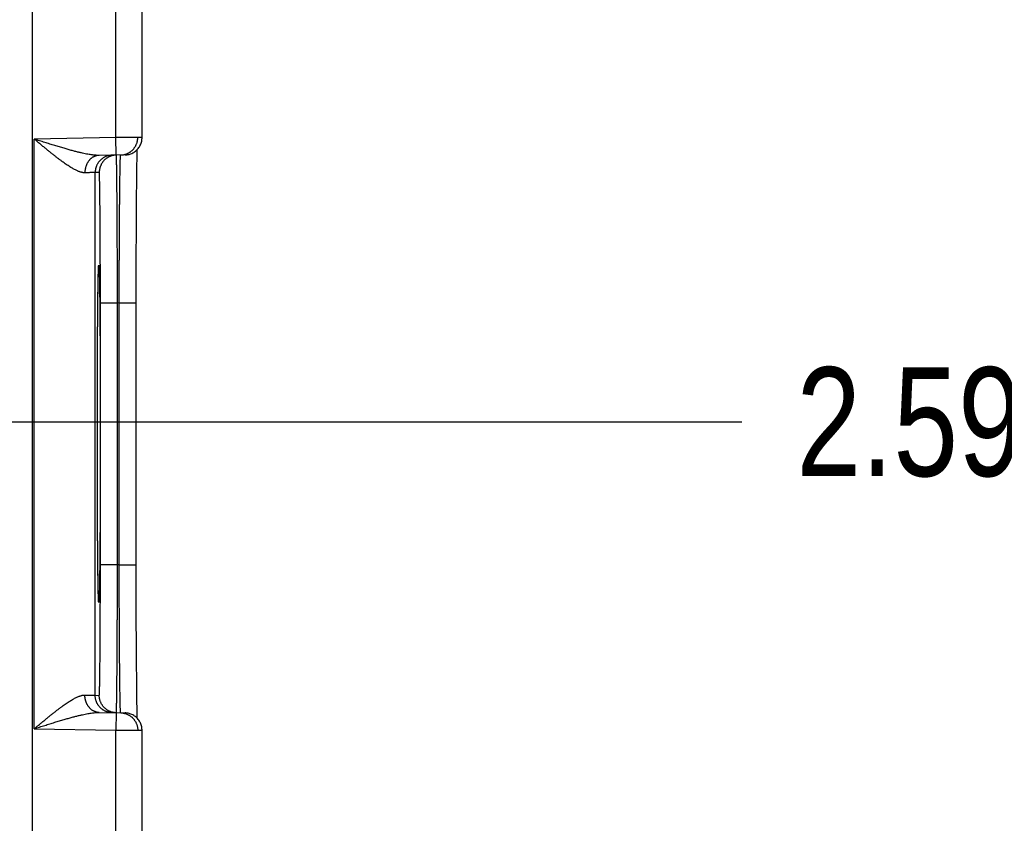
# Model space of a CAD drawing. Header units: inches. Extents: x 0 to 34, y 0 to 22.
# Tile 63 of 126: x 16.1 to 17.3, y 15.9 to 16.8. Entities that reach past the tile are written whole.
import ezdxf

# ---------------------------------------------------------------- set-up
doc = ezdxf.new("R2010")
doc.units = ezdxf.units.IN
doc.header["$LTSCALE"] = 1.87
doc.header["$MEASUREMENT"] = 0
doc.layers.get('0').update_dxf_attribs({"linetype": 'CONTINUOUS'})
doc.layers.add('DIMENSIONS', color=7, linetype='CONTINUOUS')
doc.styles.get("Standard").update_dxf_attribs({"font": 'txt', "width": 0.8})
doc.dimstyles.new('DIMSTYLE_1', dxfattribs={"dimtxt": 0.125, "dimasz": 0.18, "dimexe": 0.18, "dimexo": 0.0625, "dimgap": 0.09, "dimtad": 0, "dimtih": 1, "dimtoh": 1, "dimdec": 3, "dimzin": 4, "dimdsep": 46, "dimtxsty": 'STANDARD', "dimblk": '_FILLED', "dimblk1": '_FILLED', "dimblk2": '_FILLED', "dimcen": 0.09, "dimadec": 0, "dimazin": 0, "dimtp": 0.01, "dimtm": 0.01, "dimtfac": 1, "dimtdec": 3, "dimtofl": 0, "dimtmove": 0, "dimatfit": 3, "dimldrblk": '_FILLED', "dimfxl": 1, "dimtolj": 1, "dimtzin": 4, "dimarcsym": 0})

# ---------------------------------------------------------------- blocks, each defined once
blk = doc.blocks.new('*D5')
at = {"layer": 'DIMENSIONS', "color": 2, "linetype": 'CONTINUOUS'}
blk.add_line((16.1327, 9.3474), (16.9562, 9.3474), dxfattribs=at)
at = {"layer": 'DIMENSIONS', "color": 2, "linetype": 'CONTINUOUS', "width": 0.8}
for s, p in [('[', (17.6437, 9.2849)), (']', (18.3437, 9.2849)), ('9.620', (17.0187, 9.2849)), ('244.35', (17.7437, 9.2849))]:
    blk.add_text(s, height=0.125, dxfattribs=at).set_placement(p)
blk = doc.blocks.new('_FILLED')
at = {"color": 0, "linetype": 'BYBLOCK'}
blk.add_solid([(0, 0), (-1, 0.1736), (-1, -0.1736)], dxfattribs=at)
blk = doc.blocks.new('*D14')
at = {"layer": 'DIMENSIONS', "color": 2, "linetype": 'CONTINUOUS'}
blk.add_line((15.3866, 16.3683), (16.9583, 16.3683), dxfattribs=at)
at = {"layer": 'DIMENSIONS', "color": 2, "linetype": 'CONTINUOUS', "width": 0.8}
for s, p in [('2.599', (17.0208, 16.3058)), ('[', (17.6458, 16.3058)), ('66.01', (17.7458, 16.3058)), (']', (18.2458, 16.3058))]:
    blk.add_text(s, height=0.125, dxfattribs=at).set_placement(p)
blk = doc.blocks.new('*D15')
at = {"layer": 'DIMENSIONS', "color": 2, "linetype": 'CONTINUOUS'}
blk.add_line((15.3866, 15.4383), (16.958, 15.4383), dxfattribs=at)
at = {"layer": 'DIMENSIONS', "color": 2, "linetype": 'CONTINUOUS', "width": 0.8}
for s, p in [('3.529', (17.0205, 15.3758)), ('[', (17.6455, 15.3758)), ('89.64', (17.7455, 15.3758)), (']', (18.2455, 15.3758))]:
    blk.add_text(s, height=0.125, dxfattribs=at).set_placement(p)
blk = doc.blocks.new('*D16')
at = {"layer": 'DIMENSIONS', "color": 2, "linetype": 'CONTINUOUS'}
blk.add_line((15.3866, 14.5083), (16.9578, 14.5083), dxfattribs=at)
at = {"layer": 'DIMENSIONS', "color": 2, "linetype": 'CONTINUOUS', "width": 0.8}
for s, p in [('[', (17.6453, 14.4458)), (']', (18.3453, 14.4458)), ('4.459', (17.0203, 14.4458)), ('113.26', (17.7453, 14.4458))]:
    blk.add_text(s, height=0.125, dxfattribs=at).set_placement(p)
blk = doc.blocks.new('*D17')
at = {"layer": 'DIMENSIONS', "color": 2, "linetype": 'CONTINUOUS'}
blk.add_line((15.3866, 13.5783), (16.9575, 13.5783), dxfattribs=at)
at = {"layer": 'DIMENSIONS', "color": 2, "linetype": 'CONTINUOUS', "width": 0.8}
for s, p in [('[', (17.645, 13.5158)), (']', (18.345, 13.5158)), ('5.389', (17.02, 13.5158)), ('136.88', (17.745, 13.5158))]:
    blk.add_text(s, height=0.125, dxfattribs=at).set_placement(p)
blk = doc.blocks.new('*D18')
at = {"layer": 'DIMENSIONS', "color": 2, "linetype": 'CONTINUOUS'}
blk.add_line((15.3866, 12.6483), (16.9572, 12.6483), dxfattribs=at)
at = {"layer": 'DIMENSIONS', "color": 2, "linetype": 'CONTINUOUS', "width": 0.8}
for s, p in [('[', (17.6447, 12.5858)), (']', (18.2447, 12.5858)), ('6.319', (17.0197, 12.5858)), ('160.5', (17.7447, 12.5858))]:
    blk.add_text(s, height=0.125, dxfattribs=at).set_placement(p)
blk = doc.blocks.new('*D19')
at = {"layer": 'DIMENSIONS', "color": 2, "linetype": 'CONTINUOUS'}
blk.add_line((15.3866, 11.7183), (16.9569, 11.7183), dxfattribs=at)
at = {"layer": 'DIMENSIONS', "color": 2, "linetype": 'CONTINUOUS', "width": 0.8}
for s, p in [('7.249', (17.0194, 11.6558)), ('[', (17.6444, 11.6558)), ('184.12', (17.7444, 11.6558)), (']', (18.3444, 11.6558))]:
    blk.add_text(s, height=0.125, dxfattribs=at).set_placement(p)
blk = doc.blocks.new('*D20')
at = {"layer": 'DIMENSIONS', "color": 2, "linetype": 'CONTINUOUS'}
blk.add_line((15.7123, 11.0413), (16.9567, 11.0413), dxfattribs=at)
at = {"layer": 'DIMENSIONS', "color": 2, "linetype": 'CONTINUOUS', "width": 0.8}
for s, p in [('[', (17.6442, 10.9788)), (']', (18.3442, 10.9788)), ('7.926', (17.0192, 10.9788)), ('201.32', (17.7442, 10.9788))]:
    blk.add_text(s, height=0.125, dxfattribs=at).set_placement(p)

msp = doc.modelspace()

# ---------------------------------------------------------------- linework, layer by layer
at = {"color": 7, "linetype": 'CONTINUOUS'}
for p, q in [((16.1428, 11.2726), (16.1428, 18.6629)), ((16.2389, 16.6946), (16.2389, 16.9439)), ((16.2689, 16.6947), (16.2689, 16.9438)), ((16.2389, 16.6946), (16.145, 16.6929)), ((16.145, 16.0156), (16.145, 16.6929)), ((16.2393, 16.6746), (16.2389, 16.6946)), ((16.2632, 16.6782), (16.2633, 16.6808)), ((16.2493, 16.6747), (16.2195, 16.6742)), ((16.263, 16.6639), (16.2631, 16.6691)), ((16.2631, 16.6734), (16.2632, 16.6782)), ((16.2631, 16.6691), (16.2631, 16.6734)), ((16.2628, 16.6497), (16.2629, 16.6575)), ((16.2629, 16.6575), (16.263, 16.6639)), ((16.2197, 16.6546), (16.215, 16.6545)), ((16.215, 16.054), (16.215, 16.6545)), ((16.2627, 16.6404), (16.2628, 16.6497)), ((16.2626, 16.6297), (16.2627, 16.6404)), ((16.2626, 16.6214), (16.2626, 16.6297)), ((16.2625, 16.6118), (16.2626, 16.6214)), ((16.2625, 16.6012), (16.2625, 16.6118)), ((16.2624, 16.59), (16.2625, 16.6012)), ((16.2624, 16.5785), (16.2624, 16.59)), ((16.2623, 16.5667), (16.2624, 16.5785)), ((16.2623, 16.5546), (16.2623, 16.5667)), ((16.2188, 16.5435), (16.2188, 16.5443)), ((16.2188, 16.5426), (16.2188, 16.5435)), ((16.2189, 16.5454), (16.2189, 16.5456)), ((16.2189, 16.5452), (16.2189, 16.5454)), ((16.2189, 16.545), (16.2189, 16.5452)), ((16.2189, 16.5447), (16.2189, 16.545)), ((16.2188, 16.5443), (16.2189, 16.5447)), ((16.2623, 16.5422), (16.2623, 16.5546)), ((16.2185, 16.5338), (16.2186, 16.5368)), ((16.2185, 16.5301), (16.2185, 16.5338)), ((16.2186, 16.5368), (16.2187, 16.5392)), ((16.2187, 16.5411), (16.2188, 16.5426)), ((16.2187, 16.5392), (16.2187, 16.5411)), ((16.2623, 16.5297), (16.2623, 16.5422)), ((16.2183, 16.5199), (16.2184, 16.5256)), ((16.2184, 16.5256), (16.2185, 16.5301)), ((16.2622, 16.5171), (16.2623, 16.5297)), ((16.2181, 16.5086), (16.2182, 16.5147)), ((16.2182, 16.5147), (16.2183, 16.5199)), ((16.2622, 16.5047), (16.2622, 16.5171)), ((16.218, 16.4927), (16.2181, 16.5014)), ((16.2181, 16.5014), (16.2181, 16.5086)), ((16.221, 16.2039), (16.221, 16.5046)), ((16.2407, 16.5046), (16.221, 16.5046)), ((16.2426, 16.5047), (16.2407, 16.5046)), ((16.2407, 16.2039), (16.2407, 16.5046)), ((16.2426, 16.2039), (16.2426, 16.5047)), ((16.2426, 16.5047), (16.2622, 16.5047)), ((16.2622, 16.1977), (16.2622, 16.5047)), ((16.2179, 16.4819), (16.218, 16.4927)), ((16.2178, 16.4733), (16.2179, 16.4819)), ((16.2178, 16.4633), (16.2178, 16.4733)), ((16.2177, 16.4523), (16.2178, 16.4633)), ((16.2177, 16.441), (16.2177, 16.4523)), ((16.2176, 16.4293), (16.2177, 16.441)), ((16.2176, 16.4173), (16.2176, 16.4293)), ((16.2175, 16.405), (16.2176, 16.4173)), ((16.2175, 16.3924), (16.2175, 16.405)), ((16.2175, 16.3797), (16.2175, 16.3924)), ((16.2175, 16.3669), (16.2175, 16.3797)), ((16.2175, 16.3543), (16.2175, 16.3669)), ((16.2175, 16.3416), (16.2175, 16.3543)), ((16.2175, 16.3287), (16.2175, 16.3416)), ((16.2175, 16.316), (16.2175, 16.3287)), ((16.2175, 16.3034), (16.2175, 16.316)), ((16.2176, 16.2911), (16.2175, 16.3034)), ((16.2176, 16.279), (16.2176, 16.2911)), ((16.2177, 16.2673), (16.2176, 16.279)), ((16.2177, 16.256), (16.2177, 16.2673)), ((16.2178, 16.2459), (16.2177, 16.256)), ((16.2178, 16.2371), (16.2178, 16.2459)), ((16.2179, 16.2263), (16.2178, 16.2371)), ((16.218, 16.2176), (16.2179, 16.2263)), ((16.218, 16.2102), (16.218, 16.2176)), ((16.2181, 16.2017), (16.218, 16.2102)), ((16.2182, 16.1944), (16.2181, 16.2017)), ((16.2183, 16.1881), (16.2182, 16.1944)), ((16.2407, 16.2039), (16.221, 16.2039)), ((16.2426, 16.2039), (16.2407, 16.2039)), ((16.2426, 16.2039), (16.2622, 16.2039)), ((16.2622, 16.185), (16.2622, 16.1977)), ((16.2184, 16.1828), (16.2183, 16.1881)), ((16.2185, 16.1785), (16.2184, 16.1828)), ((16.2623, 16.1724), (16.2622, 16.185)), ((16.2185, 16.175), (16.2185, 16.1785)), ((16.2186, 16.1715), (16.2185, 16.175)), ((16.2187, 16.169), (16.2186, 16.1715)), ((16.2623, 16.1599), (16.2623, 16.1724)), ((16.2187, 16.1671), (16.2187, 16.169)), ((16.2188, 16.1659), (16.2187, 16.1671)), ((16.2188, 16.1649), (16.2188, 16.1659)), ((16.2188, 16.1643), (16.2188, 16.1649)), ((16.2189, 16.1637), (16.2188, 16.1643)), ((16.2189, 16.1635), (16.2189, 16.1637)), ((16.2189, 16.1632), (16.2189, 16.1635)), ((16.2189, 16.163), (16.2189, 16.1632)), ((16.2189, 16.1629), (16.2189, 16.163)), ((16.2189, 16.1628), (16.2189, 16.1629)), ((16.2623, 16.1475), (16.2623, 16.1599)), ((16.2623, 16.1354), (16.2623, 16.1475)), ((16.2624, 16.1197), (16.2623, 16.1354)), ((16.2625, 16.1069), (16.2624, 16.1197)), ((16.2625, 16.096), (16.2625, 16.1069)), ((16.2626, 16.0865), (16.2625, 16.096)), ((16.2627, 16.0755), (16.2626, 16.0865)), ((16.2628, 16.0662), (16.2627, 16.0755)), ((16.2628, 16.0582), (16.2628, 16.0662)), ((16.2629, 16.0514), (16.2628, 16.0582)), ((16.215, 16.054), (16.2197, 16.0539)), ((16.263, 16.0455), (16.2629, 16.0514)), ((16.2195, 16.0343), (16.2493, 16.0338)), ((16.2631, 16.0404), (16.263, 16.0455)), ((16.2631, 16.0353), (16.2631, 16.0404)), ((16.2632, 16.0311), (16.2631, 16.0353)), ((16.2393, 16.0339), (16.2389, 16.0139)), ((16.2633, 16.0277), (16.2632, 16.0311)), ((16.145, 16.0156), (16.2389, 16.0139)), ((16.2389, 15.7646), (16.2389, 16.0139)), ((16.2689, 15.7647), (16.2689, 16.0138))]:
    msp.add_line(p, q, dxfattribs=at)
for points in [[(16.2493, 16.6747), (16.2504, 16.6748), (16.2516, 16.6749), (16.2528, 16.6751), (16.2539, 16.6754), (16.255, 16.6757), (16.2561, 16.6761), (16.2572, 16.6765), (16.2583, 16.6771), (16.2593, 16.6776), (16.2603, 16.6783), (16.2612, 16.679), (16.2621, 16.6797), (16.263, 16.6805), (16.2638, 16.6814), (16.2645, 16.6822), (16.2652, 16.6832), (16.2659, 16.6842), (16.2665, 16.6852), (16.267, 16.6862), (16.2675, 16.6873), (16.2679, 16.6884), (16.2682, 16.6895), (16.2685, 16.6906), (16.2687, 16.6918), (16.2688, 16.693), (16.2689, 16.6941), (16.2689, 16.6947)], [(16.2189, 16.5456), (16.2189, 16.5457), (16.2189, 16.5457), (16.2189, 16.5457)], [(16.2189, 16.1628), (16.2189, 16.1628), (16.2189, 16.1628)], [(16.2689, 16.0138), (16.2689, 16.0144), (16.2688, 16.0155), (16.2687, 16.0167), (16.2685, 16.0179), (16.2682, 16.019), (16.2679, 16.0201), (16.2675, 16.0212), (16.267, 16.0223), (16.2665, 16.0233), (16.2659, 16.0243), (16.2652, 16.0253), (16.2645, 16.0263), (16.2638, 16.0272), (16.263, 16.028), (16.2621, 16.0288), (16.2612, 16.0295), (16.2603, 16.0302), (16.2593, 16.0309), (16.2583, 16.0314), (16.2572, 16.032), (16.2561, 16.0324), (16.255, 16.0328), (16.2539, 16.0331), (16.2528, 16.0334), (16.2516, 16.0336), (16.2504, 16.0337), (16.2493, 16.0338)]]:
    msp.add_lwpolyline(points, dxfattribs=at)
for points, knots in [([(16.2195, 16.6742), (16.219, 16.6742), (16.2178, 16.6742), (16.2159, 16.6743), (16.2139, 16.6745), (16.2117, 16.6747), (16.2092, 16.6751), (16.2065, 16.6755), (16.2035, 16.6761), (16.2002, 16.6768), (16.1966, 16.6776), (16.1927, 16.6786), (16.1885, 16.6797), (16.1839, 16.681), (16.1791, 16.6824), (16.1739, 16.6839), (16.1685, 16.6855), (16.1628, 16.6873), (16.157, 16.6891), (16.151, 16.691), (16.147, 16.6923), (16.145, 16.6929)], [0, 0, 0, 0, 0.021608, 0.045451, 0.07183, 0.101043, 0.133408, 0.169227, 0.20876, 0.252271, 0.299983, 0.352107, 0.408751, 0.46996, 0.535625, 0.605538, 0.679315, 0.756434, 0.836123, 0.91757, 1, 1, 1, 1]), ([(16.2032, 16.6542), (16.2029, 16.6542), (16.2023, 16.6542), (16.2013, 16.6543), (16.2002, 16.6545), (16.1991, 16.6548), (16.1979, 16.6551), (16.1966, 16.6556), (16.1952, 16.6561), (16.1938, 16.6568), (16.1922, 16.6575), (16.1905, 16.6584), (16.1888, 16.6594), (16.1869, 16.6605), (16.1849, 16.6618), (16.1828, 16.6632), (16.1805, 16.6647), (16.1782, 16.6664), (16.1757, 16.6682), (16.1731, 16.6702), (16.1703, 16.6723), (16.1674, 16.6745), (16.1645, 16.6769), (16.1614, 16.6794), (16.1582, 16.682), (16.155, 16.6846), (16.1517, 16.6874), (16.1484, 16.6901), (16.1461, 16.692), (16.145, 16.6929)], [0, 0, 0, 0, 0.013237, 0.027354, 0.042507, 0.058849, 0.076528, 0.095694, 0.116486, 0.139038, 0.163494, 0.189992, 0.21866, 0.249617, 0.28298, 0.318848, 0.357292, 0.398372, 0.44212, 0.488512, 0.537504, 0.589001, 0.642843, 0.698841, 0.756713, 0.816111, 0.876686, 0.938097, 1, 1, 1, 1]), ([(16.2689, 16.6947), (16.2689, 16.6947), (16.2688, 16.6947), (16.2688, 16.6947), (16.2685, 16.6947), (16.2683, 16.6947), (16.2679, 16.6947), (16.2675, 16.6947), (16.267, 16.6947), (16.2664, 16.6947), (16.2657, 16.6947), (16.265, 16.6947), (16.2641, 16.6947), (16.2633, 16.6947), (16.2623, 16.6947), (16.2613, 16.6947), (16.2602, 16.6947), (16.2591, 16.6947), (16.2579, 16.6947), (16.2566, 16.6947), (16.2553, 16.6947), (16.254, 16.6947), (16.2526, 16.6946), (16.2512, 16.6946), (16.2497, 16.6946), (16.2482, 16.6946), (16.2467, 16.6946), (16.2452, 16.6946), (16.2436, 16.6946), (16.2421, 16.6946), (16.2405, 16.6946), (16.2394, 16.6946), (16.2389, 16.6946)], [0, 0, 0, 0, 0.00064, 0.004333, 0.010782, 0.019967, 0.031861, 0.046436, 0.063662, 0.083494, 0.105867, 0.130717, 0.157984, 0.187601, 0.219471, 0.253497, 0.289593, 0.327669, 0.367598, 0.409245, 0.452499, 0.497264, 0.543433, 0.590893, 0.639507, 0.689121, 0.739592, 0.79079, 0.84258, 0.894814, 0.947338, 1, 1, 1, 1]), ([(16.2443, 16.6747), (16.2447, 16.6747), (16.2454, 16.6747), (16.2465, 16.6748), (16.2477, 16.675), (16.2488, 16.6753), (16.2499, 16.6756), (16.251, 16.6759), (16.2521, 16.6764), (16.2531, 16.6769), (16.2541, 16.6774), (16.2551, 16.6781), (16.256, 16.6787), (16.2569, 16.6794), (16.2578, 16.6802), (16.2586, 16.681), (16.2593, 16.6819), (16.26, 16.6828), (16.2607, 16.6838), (16.2613, 16.6847), (16.2618, 16.6858), (16.2623, 16.6868), (16.2627, 16.6879), (16.2631, 16.689), (16.2634, 16.6901), (16.2636, 16.6912), (16.2638, 16.6924), (16.2639, 16.6935), (16.2639, 16.6943), (16.2639, 16.6947)], [0, 0, 0, 0, 0.034252, 0.071395, 0.108538, 0.145682, 0.182825, 0.219968, 0.257112, 0.294255, 0.331399, 0.368543, 0.405686, 0.44283, 0.479974, 0.517118, 0.554262, 0.591407, 0.628551, 0.665696, 0.70284, 0.739985, 0.77713, 0.814275, 0.85142, 0.888565, 0.92571, 0.962855, 1, 1, 1, 1]), ([(16.2195, 16.6742), (16.2192, 16.6742), (16.2185, 16.6742), (16.2176, 16.6741), (16.2166, 16.6739), (16.2157, 16.6736), (16.2148, 16.6733), (16.2139, 16.6729), (16.213, 16.6725), (16.2121, 16.672), (16.2113, 16.6715), (16.2105, 16.6708), (16.2097, 16.6702), (16.209, 16.6694), (16.2083, 16.6687), (16.2076, 16.6679), (16.207, 16.667), (16.2064, 16.6661), (16.2058, 16.6651), (16.2054, 16.6641), (16.2049, 16.6631), (16.2045, 16.6621), (16.2042, 16.661), (16.2039, 16.6599), (16.2036, 16.6588), (16.2034, 16.6577), (16.2033, 16.6565), (16.2032, 16.6554), (16.2032, 16.6546), (16.2032, 16.6542)], [0, 0, 0, 0, 0.033592, 0.067234, 0.100974, 0.134859, 0.168935, 0.203241, 0.237817, 0.272694, 0.307901, 0.343461, 0.379392, 0.415706, 0.452411, 0.489508, 0.526994, 0.564859, 0.603092, 0.641674, 0.680584, 0.719797, 0.759283, 0.79901, 0.838945, 0.87905, 0.919288, 0.959618, 1, 1, 1, 1]), ([(16.2347, 16.6745), (16.2343, 16.6745), (16.2335, 16.6744), (16.2324, 16.6743), (16.2312, 16.6741), (16.2301, 16.6739), (16.229, 16.6736), (16.2279, 16.6732), (16.2269, 16.6728), (16.2258, 16.6723), (16.2248, 16.6717), (16.2238, 16.6711), (16.2229, 16.6704), (16.222, 16.6697), (16.2212, 16.6689), (16.2204, 16.6681), (16.2196, 16.6672), (16.2189, 16.6663), (16.2182, 16.6654), (16.2176, 16.6644), (16.2171, 16.6634), (16.2166, 16.6623), (16.2162, 16.6613), (16.2158, 16.6602), (16.2155, 16.6591), (16.2153, 16.6579), (16.2151, 16.6568), (16.215, 16.6556), (16.215, 16.6549), (16.215, 16.6545)], [0, 0, 0, 0, 0.037036, 0.074073, 0.111109, 0.148146, 0.185182, 0.222218, 0.259255, 0.296292, 0.333328, 0.370365, 0.407402, 0.444439, 0.481476, 0.518513, 0.55555, 0.592587, 0.629624, 0.666662, 0.703699, 0.740736, 0.777774, 0.814812, 0.851849, 0.888887, 0.925925, 0.962962, 1, 1, 1, 1]), ([(16.2393, 16.6746), (16.2389, 16.6746), (16.2382, 16.6745), (16.2371, 16.6744), (16.2359, 16.6742), (16.2348, 16.674), (16.2337, 16.6737), (16.2326, 16.6733), (16.2315, 16.6728), (16.2305, 16.6723), (16.2295, 16.6718), (16.2285, 16.6712), (16.2276, 16.6705), (16.2267, 16.6698), (16.2258, 16.669), (16.225, 16.6682), (16.2243, 16.6673), (16.2236, 16.6664), (16.2229, 16.6655), (16.2223, 16.6645), (16.2218, 16.6635), (16.2213, 16.6624), (16.2209, 16.6613), (16.2205, 16.6602), (16.2202, 16.6591), (16.22, 16.658), (16.2198, 16.6569), (16.2197, 16.6557), (16.2197, 16.655), (16.2197, 16.6546)], [0, 0, 0, 0, 0.034394, 0.071532, 0.10867, 0.145808, 0.182946, 0.220084, 0.257223, 0.294361, 0.331499, 0.368637, 0.405776, 0.442914, 0.480053, 0.517192, 0.55433, 0.591469, 0.628608, 0.665747, 0.702886, 0.740025, 0.777164, 0.814303, 0.851443, 0.888582, 0.925721, 0.962861, 1, 1, 1, 1]), ([(16.2407, 16.5046), (16.2407, 16.5066), (16.2406, 16.5104), (16.2406, 16.5162), (16.2406, 16.522), (16.2406, 16.5278), (16.2406, 16.5335), (16.2406, 16.5392), (16.2405, 16.5449), (16.2405, 16.5505), (16.2405, 16.556), (16.2405, 16.5615), (16.2405, 16.567), (16.2404, 16.5723), (16.2404, 16.5776), (16.2404, 16.5828), (16.2404, 16.5879), (16.2403, 16.5929), (16.2403, 16.5978), (16.2403, 16.6026), (16.2403, 16.6073), (16.2402, 16.6118), (16.2402, 16.6163), (16.2402, 16.6206), (16.2401, 16.6247), (16.2401, 16.6288), (16.2401, 16.6327), (16.24, 16.6364), (16.24, 16.64), (16.24, 16.6434), (16.2399, 16.6467), (16.2399, 16.6498), (16.2399, 16.6527), (16.2398, 16.6555), (16.2398, 16.658), (16.2398, 16.6604), (16.2397, 16.6627), (16.2397, 16.6647), (16.2397, 16.6665), (16.2396, 16.6682), (16.2396, 16.6697), (16.2396, 16.671), (16.2395, 16.672), (16.2395, 16.6729), (16.2394, 16.6736), (16.2394, 16.6741), (16.2394, 16.6743), (16.2394, 16.6745)], [0, 0, 0, 0, 0.034192, 0.068334, 0.102388, 0.136315, 0.17008, 0.203648, 0.236979, 0.270034, 0.302776, 0.335165, 0.367165, 0.398734, 0.429832, 0.460421, 0.49047, 0.51995, 0.548824, 0.577057, 0.604614, 0.631465, 0.657581, 0.682931, 0.707487, 0.73122, 0.754102, 0.776105, 0.797204, 0.817375, 0.836596, 0.854844, 0.872094, 0.888328, 0.903528, 0.917678, 0.93076, 0.942758, 0.953655, 0.963439, 0.972099, 0.979625, 0.986008, 0.991242, 0.995321, 0.998241, 1, 1, 1, 1]), ([(16.2426, 16.5047), (16.2426, 16.5066), (16.2426, 16.5105), (16.2426, 16.5163), (16.2426, 16.522), (16.2426, 16.5278), (16.2427, 16.5335), (16.2427, 16.5392), (16.2427, 16.5449), (16.2427, 16.5505), (16.2428, 16.5561), (16.2428, 16.5616), (16.2428, 16.567), (16.2428, 16.5724), (16.2429, 16.5777), (16.2429, 16.5828), (16.2429, 16.588), (16.243, 16.593), (16.243, 16.5979), (16.243, 16.6027), (16.2431, 16.6073), (16.2431, 16.6119), (16.2431, 16.6163), (16.2432, 16.6206), (16.2432, 16.6248), (16.2433, 16.6288), (16.2433, 16.6327), (16.2433, 16.6365), (16.2434, 16.64), (16.2434, 16.6435), (16.2435, 16.6467), (16.2435, 16.6498), (16.2436, 16.6528), (16.2436, 16.6555), (16.2436, 16.6581), (16.2437, 16.6605), (16.2437, 16.6627), (16.2438, 16.6648), (16.2438, 16.6666), (16.2439, 16.6683), (16.2439, 16.6697), (16.244, 16.671), (16.244, 16.6721), (16.2441, 16.673), (16.2441, 16.6737), (16.2441, 16.6742), (16.2442, 16.6744), (16.2442, 16.6746)], [0, 0, 0, 0, 0.034176, 0.068308, 0.102358, 0.136288, 0.170058, 0.203631, 0.236963, 0.270018, 0.30276, 0.335149, 0.367142, 0.3987, 0.429789, 0.460378, 0.490432, 0.519911, 0.54878, 0.577008, 0.604565, 0.631417, 0.657533, 0.68288, 0.707431, 0.731158, 0.754035, 0.776037, 0.797137, 0.817308, 0.836527, 0.854772, 0.872023, 0.88826, 0.903461, 0.917609, 0.930689, 0.942687, 0.953588, 0.963376, 0.972041, 0.979573, 0.985964, 0.991207, 0.995295, 0.998225, 1, 1, 1, 1]), ([(16.215, 16.6545), (16.215, 16.6545), (16.2149, 16.6545), (16.2147, 16.6545), (16.2144, 16.6545), (16.2139, 16.6545), (16.2134, 16.6545), (16.2127, 16.6544), (16.2119, 16.6544), (16.211, 16.6544), (16.2099, 16.6544), (16.2088, 16.6544), (16.2076, 16.6543), (16.2062, 16.6543), (16.2048, 16.6543), (16.2037, 16.6542), (16.2032, 16.6542)], [0, 0, 0, 0, 0.007235, 0.024643, 0.052199, 0.08986, 0.137566, 0.195238, 0.262779, 0.34007, 0.42698, 0.523359, 0.629043, 0.74385, 0.86758, 1, 1, 1, 1]), ([(16.221, 16.5046), (16.221, 16.5064), (16.221, 16.5099), (16.221, 16.5151), (16.221, 16.5203), (16.221, 16.5255), (16.221, 16.5307), (16.221, 16.5358), (16.221, 16.5409), (16.221, 16.5459), (16.2209, 16.551), (16.2209, 16.5559), (16.2209, 16.5608), (16.2209, 16.5656), (16.2209, 16.5703), (16.2209, 16.575), (16.2208, 16.5796), (16.2208, 16.5841), (16.2208, 16.5884), (16.2208, 16.5927), (16.2207, 16.5969), (16.2207, 16.601), (16.2207, 16.6049), (16.2206, 16.6087), (16.2206, 16.6124), (16.2206, 16.616), (16.2205, 16.6194), (16.2205, 16.6227), (16.2205, 16.6259), (16.2204, 16.6289), (16.2204, 16.6317), (16.2204, 16.6344), (16.2203, 16.637), (16.2203, 16.6393), (16.2202, 16.6416), (16.2202, 16.6436), (16.2201, 16.6455), (16.2201, 16.6472), (16.2201, 16.6487), (16.22, 16.6501), (16.22, 16.6512), (16.2199, 16.6522), (16.2199, 16.6531), (16.2198, 16.6537), (16.2198, 16.6542), (16.2198, 16.6544), (16.2197, 16.6546), (16.2197, 16.6546)], [0, 0, 0, 0, 0.034951, 0.069844, 0.104637, 0.139287, 0.173753, 0.207998, 0.241986, 0.275683, 0.309051, 0.34205, 0.374638, 0.40677, 0.4384, 0.46949, 0.500004, 0.529908, 0.559168, 0.587747, 0.615612, 0.642727, 0.669058, 0.694576, 0.719248, 0.743047, 0.76594, 0.787897, 0.808895, 0.828909, 0.847915, 0.865889, 0.882806, 0.898648, 0.913401, 0.927044, 0.93956, 0.950927, 0.961133, 0.970165, 0.978018, 0.984682, 0.990149, 0.99441, 0.997466, 0.999317, 1, 1, 1, 1]), ([(16.2175, 16.3543), (16.2175, 16.3564), (16.2175, 16.3607), (16.2175, 16.3672), (16.2175, 16.3736), (16.2175, 16.38), (16.2175, 16.3864), (16.2175, 16.3928), (16.2175, 16.3991), (16.2175, 16.4054), (16.2175, 16.4116), (16.2176, 16.4178), (16.2176, 16.4238), (16.2176, 16.4298), (16.2176, 16.4357), (16.2177, 16.4416), (16.2177, 16.4473), (16.2177, 16.4529), (16.2177, 16.4584), (16.2178, 16.4638), (16.2178, 16.4691), (16.2178, 16.4742), (16.2179, 16.4792), (16.2179, 16.4841), (16.2179, 16.4888), (16.218, 16.4934), (16.218, 16.4978), (16.2181, 16.5021), (16.2181, 16.5062), (16.2182, 16.5101), (16.2182, 16.5139), (16.2183, 16.5175), (16.2183, 16.5208), (16.2183, 16.5241), (16.2184, 16.5271), (16.2184, 16.5299), (16.2185, 16.5325), (16.2186, 16.5349), (16.2186, 16.5372), (16.2187, 16.5392), (16.2187, 16.541), (16.2188, 16.5426), (16.2188, 16.544), (16.2189, 16.545), (16.2189, 16.5456), (16.2189, 16.5457)], [0, 0, 0, 0, 0.03374, 0.067478, 0.101163, 0.134748, 0.168185, 0.201426, 0.234436, 0.267178, 0.29962, 0.331726, 0.363462, 0.394795, 0.425688, 0.456106, 0.486012, 0.515374, 0.544167, 0.572365, 0.599929, 0.626817, 0.652999, 0.678454, 0.703154, 0.727068, 0.750168, 0.77243, 0.793828, 0.814339, 0.833941, 0.852613, 0.870332, 0.887078, 0.902832, 0.917578, 0.9313, 0.943983, 0.955612, 0.966171, 0.975651, 0.984044, 0.991339, 0.997527, 1, 1, 1, 1]), ([(16.2189, 16.5457), (16.2189, 16.5459), (16.2189, 16.5463), (16.219, 16.5469), (16.219, 16.5475), (16.2191, 16.5477), (16.2192, 16.548), (16.2193, 16.5477), (16.2193, 16.5475), (16.2193, 16.5469), (16.2194, 16.5462), (16.2194, 16.5452), (16.2195, 16.544), (16.2196, 16.5426), (16.2196, 16.541), (16.2197, 16.5392), (16.2197, 16.5372), (16.2198, 16.5349), (16.2198, 16.5325), (16.2199, 16.5299), (16.2199, 16.5271), (16.22, 16.5241), (16.22, 16.5208), (16.2201, 16.5175), (16.2201, 16.5139), (16.2202, 16.5101), (16.2202, 16.5062), (16.2203, 16.5021), (16.2203, 16.4978), (16.2203, 16.4934), (16.2204, 16.4888), (16.2204, 16.4841), (16.2205, 16.4792), (16.2205, 16.4742), (16.2205, 16.4691), (16.2206, 16.4638), (16.2206, 16.4584), (16.2206, 16.4529), (16.2206, 16.4473), (16.2207, 16.4416), (16.2207, 16.4357), (16.2207, 16.4298), (16.2207, 16.4238), (16.2208, 16.4177), (16.2208, 16.4116), (16.2208, 16.4054), (16.2208, 16.3991), (16.2208, 16.3928), (16.2208, 16.3864), (16.2208, 16.38), (16.2208, 16.3736), (16.2208, 16.3672), (16.2209, 16.3607), (16.2209, 16.3564), (16.2209, 16.3543)], [0, 0, 0, 0, 0.002541, 0.006406, 0.009178, 0.010859, 0.011483, 0.012106, 0.013788, 0.016561, 0.020427, 0.025385, 0.031431, 0.038559, 0.04676, 0.056024, 0.066342, 0.077703, 0.090095, 0.103503, 0.117911, 0.133304, 0.149665, 0.166978, 0.185221, 0.204375, 0.224416, 0.245322, 0.267072, 0.289643, 0.313009, 0.337141, 0.36201, 0.387593, 0.413866, 0.440798, 0.468347, 0.496481, 0.525171, 0.554391, 0.584107, 0.614287, 0.644897, 0.675903, 0.707272, 0.738969, 0.77096, 0.803211, 0.835689, 0.868357, 0.901169, 0.934079, 0.967038, 1, 1, 1, 1]), ([(16.2189, 16.1628), (16.2189, 16.1629), (16.2189, 16.1635), (16.2188, 16.1645), (16.2188, 16.1659), (16.2187, 16.1675), (16.2187, 16.1693), (16.2186, 16.1713), (16.2186, 16.1736), (16.2185, 16.176), (16.2184, 16.1786), (16.2184, 16.1814), (16.2183, 16.1845), (16.2183, 16.1877), (16.2183, 16.1911), (16.2182, 16.1946), (16.2182, 16.1984), (16.2181, 16.2023), (16.2181, 16.2064), (16.218, 16.2107), (16.218, 16.2151), (16.2179, 16.2197), (16.2179, 16.2244), (16.2179, 16.2293), (16.2178, 16.2343), (16.2178, 16.2394), (16.2178, 16.2447), (16.2177, 16.2501), (16.2177, 16.2556), (16.2177, 16.2612), (16.2177, 16.2669), (16.2176, 16.2728), (16.2176, 16.2787), (16.2176, 16.2847), (16.2176, 16.2908), (16.2175, 16.2969), (16.2175, 16.3031), (16.2175, 16.3094), (16.2175, 16.3157), (16.2175, 16.3221), (16.2175, 16.3285), (16.2175, 16.3349), (16.2175, 16.3413), (16.2175, 16.3478), (16.2175, 16.3521), (16.2175, 16.3543)], [0, 0, 0, 0, 0.002477, 0.008665, 0.015961, 0.024355, 0.033837, 0.044397, 0.056025, 0.068708, 0.082432, 0.097179, 0.112934, 0.12968, 0.147399, 0.166071, 0.185675, 0.206187, 0.227585, 0.249846, 0.272948, 0.296863, 0.321562, 0.347016, 0.3732, 0.400091, 0.427656, 0.455852, 0.484647, 0.514012, 0.543918, 0.574332, 0.605221, 0.636551, 0.668286, 0.700392, 0.732834, 0.765577, 0.798586, 0.831827, 0.865263, 0.898847, 0.93253, 0.966263, 1, 1, 1, 1]), ([(16.2209, 16.3543), (16.2209, 16.3521), (16.2209, 16.3478), (16.2208, 16.3413), (16.2208, 16.3349), (16.2208, 16.3285), (16.2208, 16.3221), (16.2208, 16.3157), (16.2208, 16.3094), (16.2208, 16.3031), (16.2208, 16.2969), (16.2208, 16.2908), (16.2207, 16.2847), (16.2207, 16.2787), (16.2207, 16.2728), (16.2207, 16.2669), (16.2206, 16.2612), (16.2206, 16.2556), (16.2206, 16.2501), (16.2206, 16.2447), (16.2205, 16.2394), (16.2205, 16.2343), (16.2205, 16.2293), (16.2204, 16.2244), (16.2204, 16.2197), (16.2203, 16.2151), (16.2203, 16.2107), (16.2203, 16.2064), (16.2202, 16.2023), (16.2202, 16.1984), (16.2201, 16.1946), (16.2201, 16.191), (16.22, 16.1877), (16.22, 16.1845), (16.2199, 16.1814), (16.2199, 16.1786), (16.2198, 16.176), (16.2198, 16.1736), (16.2197, 16.1713), (16.2197, 16.1693), (16.2196, 16.1675), (16.2196, 16.1659), (16.2195, 16.1645), (16.2194, 16.1633), (16.2194, 16.1623), (16.2193, 16.1616), (16.2193, 16.161), (16.2193, 16.1608), (16.2192, 16.1605), (16.2191, 16.1608), (16.219, 16.161), (16.219, 16.1616), (16.2189, 16.1622), (16.2189, 16.1626), (16.2189, 16.1628)], [0, 0, 0, 0, 0.032966, 0.065928, 0.09884, 0.131654, 0.164323, 0.196801, 0.229052, 0.261043, 0.29274, 0.324108, 0.355116, 0.385729, 0.415913, 0.445633, 0.474852, 0.50354, 0.531672, 0.559222, 0.586153, 0.612423, 0.638004, 0.662875, 0.687007, 0.710372, 0.732942, 0.754692, 0.775599, 0.795639, 0.814791, 0.833033, 0.850346, 0.866707, 0.882099, 0.896506, 0.909914, 0.922305, 0.933666, 0.943983, 0.953246, 0.961446, 0.968573, 0.974619, 0.979576, 0.983441, 0.986213, 0.987894, 0.988518, 0.989141, 0.990823, 0.993596, 0.997462, 1, 1, 1, 1]), ([(16.2197, 16.0539), (16.2197, 16.0539), (16.2198, 16.0541), (16.2198, 16.0543), (16.2198, 16.0548), (16.2199, 16.0554), (16.2199, 16.0563), (16.22, 16.0573), (16.22, 16.0584), (16.2201, 16.0598), (16.2201, 16.0613), (16.2201, 16.063), (16.2202, 16.0649), (16.2202, 16.067), (16.2203, 16.0692), (16.2203, 16.0715), (16.2204, 16.0741), (16.2204, 16.0768), (16.2204, 16.0796), (16.2205, 16.0826), (16.2205, 16.0858), (16.2205, 16.0891), (16.2206, 16.0925), (16.2206, 16.0961), (16.2206, 16.0998), (16.2207, 16.1036), (16.2207, 16.1075), (16.2207, 16.1116), (16.2208, 16.1158), (16.2208, 16.1201), (16.2208, 16.1244), (16.2208, 16.1289), (16.2209, 16.1335), (16.2209, 16.1382), (16.2209, 16.1429), (16.2209, 16.1477), (16.2209, 16.1526), (16.2209, 16.1576), (16.221, 16.1626), (16.221, 16.1676), (16.221, 16.1727), (16.221, 16.1778), (16.221, 16.183), (16.221, 16.1882), (16.221, 16.1934), (16.221, 16.1986), (16.221, 16.2021), (16.221, 16.2039)], [0, 0, 0, 0, 0.000683, 0.002535, 0.005591, 0.009853, 0.01532, 0.021984, 0.029837, 0.03887, 0.049075, 0.060443, 0.072958, 0.086602, 0.101355, 0.117197, 0.134115, 0.152088, 0.171094, 0.191108, 0.212105, 0.234063, 0.256956, 0.280753, 0.305427, 0.330945, 0.357276, 0.384391, 0.412256, 0.440836, 0.470097, 0.500002, 0.530516, 0.561606, 0.593236, 0.625368, 0.657957, 0.690956, 0.724325, 0.758023, 0.79201, 0.826255, 0.860722, 0.895373, 0.930165, 0.965055, 1, 1, 1, 1]), ([(16.2394, 16.034), (16.2394, 16.0342), (16.2394, 16.0344), (16.2394, 16.0349), (16.2395, 16.0356), (16.2395, 16.0365), (16.2396, 16.0376), (16.2396, 16.0388), (16.2396, 16.0403), (16.2397, 16.042), (16.2397, 16.0438), (16.2397, 16.0458), (16.2398, 16.0481), (16.2398, 16.0505), (16.2398, 16.0531), (16.2399, 16.0558), (16.2399, 16.0587), (16.2399, 16.0618), (16.24, 16.0651), (16.24, 16.0685), (16.24, 16.0721), (16.2401, 16.0758), (16.2401, 16.0797), (16.2401, 16.0838), (16.2402, 16.0879), (16.2402, 16.0922), (16.2402, 16.0967), (16.2403, 16.1012), (16.2403, 16.1059), (16.2403, 16.1107), (16.2403, 16.1156), (16.2404, 16.1206), (16.2404, 16.1257), (16.2404, 16.1309), (16.2404, 16.1362), (16.2405, 16.1415), (16.2405, 16.147), (16.2405, 16.1525), (16.2405, 16.158), (16.2405, 16.1636), (16.2406, 16.1693), (16.2406, 16.175), (16.2406, 16.1807), (16.2406, 16.1865), (16.2406, 16.1923), (16.2406, 16.1981), (16.2407, 16.202), (16.2407, 16.2039)], [0, 0, 0, 0, 0.001759, 0.004679, 0.008758, 0.013991, 0.020374, 0.027899, 0.036557, 0.04634, 0.057236, 0.069232, 0.082312, 0.09646, 0.111658, 0.127889, 0.145136, 0.163381, 0.182599, 0.202767, 0.223862, 0.245861, 0.268738, 0.292469, 0.317025, 0.342377, 0.368495, 0.395347, 0.422907, 0.451141, 0.480018, 0.509499, 0.539551, 0.570143, 0.601243, 0.632814, 0.664816, 0.697209, 0.729953, 0.763011, 0.796344, 0.829914, 0.863681, 0.897611, 0.931667, 0.965809, 1, 1, 1, 1]), ([(16.2442, 16.0339), (16.2442, 16.0341), (16.2441, 16.0343), (16.2441, 16.0348), (16.2441, 16.0355), (16.244, 16.0364), (16.244, 16.0375), (16.2439, 16.0388), (16.2439, 16.0402), (16.2438, 16.0419), (16.2438, 16.0437), (16.2437, 16.0458), (16.2437, 16.048), (16.2436, 16.0504), (16.2436, 16.053), (16.2436, 16.0557), (16.2435, 16.0587), (16.2435, 16.0618), (16.2434, 16.065), (16.2434, 16.0685), (16.2433, 16.072), (16.2433, 16.0758), (16.2433, 16.0797), (16.2432, 16.0837), (16.2432, 16.0879), (16.2431, 16.0922), (16.2431, 16.0966), (16.2431, 16.1012), (16.243, 16.1058), (16.243, 16.1106), (16.243, 16.1155), (16.2429, 16.1205), (16.2429, 16.1257), (16.2429, 16.1308), (16.2428, 16.1361), (16.2428, 16.1415), (16.2428, 16.1469), (16.2428, 16.1524), (16.2427, 16.158), (16.2427, 16.1636), (16.2427, 16.1693), (16.2427, 16.175), (16.2426, 16.1807), (16.2426, 16.1865), (16.2426, 16.1923), (16.2426, 16.198), (16.2426, 16.2019), (16.2426, 16.2039)], [0, 0, 0, 0, 0.001775, 0.004705, 0.008793, 0.014035, 0.020425, 0.027956, 0.03662, 0.046408, 0.057307, 0.069303, 0.082381, 0.096526, 0.111725, 0.127959, 0.145208, 0.163449, 0.182664, 0.202832, 0.223928, 0.245927, 0.268802, 0.292528, 0.317077, 0.342423, 0.368539, 0.395393, 0.422953, 0.451183, 0.480054, 0.509536, 0.539592, 0.570184, 0.601277, 0.632837, 0.664833, 0.697224, 0.729969, 0.763026, 0.796361, 0.829936, 0.863708, 0.89764, 0.931692, 0.965825, 1, 1, 1, 1]), ([(16.145, 16.0156), (16.1461, 16.0165), (16.1484, 16.0184), (16.1517, 16.0211), (16.155, 16.0239), (16.1582, 16.0265), (16.1614, 16.0291), (16.1645, 16.0316), (16.1674, 16.034), (16.1703, 16.0362), (16.1731, 16.0383), (16.1757, 16.0403), (16.1782, 16.0421), (16.1805, 16.0438), (16.1828, 16.0453), (16.1849, 16.0467), (16.1869, 16.048), (16.1888, 16.0491), (16.1905, 16.0501), (16.1922, 16.051), (16.1938, 16.0517), (16.1952, 16.0524), (16.1966, 16.0529), (16.1979, 16.0534), (16.1991, 16.0537), (16.2002, 16.054), (16.2013, 16.0542), (16.2023, 16.0543), (16.2029, 16.0543), (16.2032, 16.0543)], [0, 0, 0, 0, 0.061903, 0.123314, 0.183889, 0.243287, 0.301159, 0.357157, 0.410999, 0.462496, 0.511488, 0.55788, 0.601628, 0.642708, 0.681152, 0.71702, 0.750383, 0.78134, 0.810008, 0.836506, 0.860962, 0.883514, 0.904306, 0.923472, 0.941151, 0.957493, 0.972646, 0.986763, 1, 1, 1, 1]), ([(16.2195, 16.0343), (16.2192, 16.0343), (16.2185, 16.0343), (16.2176, 16.0344), (16.2166, 16.0346), (16.2157, 16.0349), (16.2148, 16.0352), (16.2139, 16.0356), (16.213, 16.036), (16.2121, 16.0365), (16.2113, 16.037), (16.2105, 16.0377), (16.2097, 16.0383), (16.209, 16.0391), (16.2083, 16.0398), (16.2076, 16.0407), (16.207, 16.0415), (16.2064, 16.0424), (16.2058, 16.0434), (16.2054, 16.0444), (16.2049, 16.0454), (16.2045, 16.0464), (16.2042, 16.0475), (16.2039, 16.0486), (16.2036, 16.0497), (16.2034, 16.0508), (16.2033, 16.052), (16.2032, 16.0531), (16.2032, 16.0539), (16.2032, 16.0543)], [0, 0, 0, 0, 0.033591, 0.067233, 0.100972, 0.134857, 0.168932, 0.203239, 0.237814, 0.27269, 0.307897, 0.343457, 0.379388, 0.415702, 0.452407, 0.489504, 0.526989, 0.564855, 0.603088, 0.64167, 0.680581, 0.719793, 0.75928, 0.799008, 0.838943, 0.879049, 0.919287, 0.959618, 1, 1, 1, 1]), ([(16.2032, 16.0543), (16.2037, 16.0543), (16.2048, 16.0542), (16.2062, 16.0542), (16.2076, 16.0542), (16.2088, 16.0542), (16.2099, 16.0541), (16.211, 16.0541), (16.2119, 16.0541), (16.2127, 16.0541), (16.2134, 16.0541), (16.2139, 16.054), (16.2144, 16.054), (16.2147, 16.054), (16.2149, 16.054), (16.215, 16.054), (16.215, 16.054)], [0, 0, 0, 0, 0.132421, 0.256148, 0.370951, 0.476632, 0.573009, 0.659918, 0.737211, 0.804752, 0.862427, 0.910135, 0.947798, 0.975355, 0.992764, 1, 1, 1, 1]), ([(16.2347, 16.034), (16.2343, 16.034), (16.2335, 16.0341), (16.2324, 16.0342), (16.2312, 16.0344), (16.2301, 16.0346), (16.229, 16.0349), (16.2279, 16.0353), (16.2269, 16.0357), (16.2258, 16.0362), (16.2248, 16.0368), (16.2238, 16.0374), (16.2229, 16.0381), (16.222, 16.0388), (16.2212, 16.0396), (16.2204, 16.0404), (16.2196, 16.0413), (16.2189, 16.0422), (16.2182, 16.0431), (16.2176, 16.0441), (16.2171, 16.0451), (16.2166, 16.0462), (16.2162, 16.0472), (16.2158, 16.0483), (16.2155, 16.0494), (16.2153, 16.0506), (16.2151, 16.0517), (16.215, 16.0529), (16.215, 16.0536), (16.215, 16.054)], [0, 0, 0, 0, 0.037036, 0.074073, 0.111109, 0.148146, 0.185182, 0.222218, 0.259255, 0.296292, 0.333328, 0.370365, 0.407402, 0.444439, 0.481476, 0.518513, 0.55555, 0.592587, 0.629624, 0.666662, 0.703699, 0.740736, 0.777774, 0.814812, 0.851849, 0.888887, 0.925925, 0.962962, 1, 1, 1, 1]), ([(16.2393, 16.0339), (16.2389, 16.0339), (16.2382, 16.034), (16.2371, 16.0341), (16.2359, 16.0343), (16.2348, 16.0345), (16.2337, 16.0348), (16.2326, 16.0352), (16.2315, 16.0357), (16.2305, 16.0362), (16.2295, 16.0367), (16.2285, 16.0373), (16.2276, 16.038), (16.2267, 16.0387), (16.2258, 16.0395), (16.225, 16.0403), (16.2243, 16.0412), (16.2236, 16.0421), (16.2229, 16.043), (16.2223, 16.044), (16.2218, 16.045), (16.2213, 16.0461), (16.2209, 16.0472), (16.2205, 16.0483), (16.2202, 16.0494), (16.22, 16.0505), (16.2198, 16.0516), (16.2197, 16.0528), (16.2197, 16.0535), (16.2197, 16.0539)], [0, 0, 0, 0, 0.034394, 0.071532, 0.10867, 0.145808, 0.182946, 0.220084, 0.257223, 0.294361, 0.331499, 0.368637, 0.405776, 0.442914, 0.480053, 0.517192, 0.55433, 0.591469, 0.628608, 0.665747, 0.702886, 0.740025, 0.777164, 0.814303, 0.851443, 0.888582, 0.925721, 0.962861, 1, 1, 1, 1]), ([(16.145, 16.0156), (16.147, 16.0162), (16.151, 16.0175), (16.157, 16.0194), (16.1628, 16.0212), (16.1685, 16.023), (16.1739, 16.0246), (16.1791, 16.0261), (16.1839, 16.0275), (16.1885, 16.0288), (16.1927, 16.0299), (16.1966, 16.0309), (16.2002, 16.0317), (16.2035, 16.0324), (16.2065, 16.033), (16.2092, 16.0334), (16.2117, 16.0338), (16.2139, 16.034), (16.2159, 16.0342), (16.2178, 16.0343), (16.219, 16.0343), (16.2195, 16.0343)], [0, 0, 0, 0, 0.08243, 0.163877, 0.243566, 0.320685, 0.394462, 0.464375, 0.530041, 0.59125, 0.647894, 0.700018, 0.747729, 0.79124, 0.830773, 0.866593, 0.898957, 0.92817, 0.954549, 0.978392, 1, 1, 1, 1]), ([(16.2443, 16.0338), (16.2447, 16.0338), (16.2454, 16.0338), (16.2465, 16.0337), (16.2477, 16.0335), (16.2488, 16.0333), (16.2499, 16.0329), (16.251, 16.0326), (16.2521, 16.0321), (16.2531, 16.0316), (16.2541, 16.0311), (16.2551, 16.0304), (16.256, 16.0298), (16.2569, 16.0291), (16.2578, 16.0283), (16.2586, 16.0275), (16.2593, 16.0266), (16.26, 16.0257), (16.2607, 16.0247), (16.2613, 16.0238), (16.2618, 16.0227), (16.2623, 16.0217), (16.2627, 16.0206), (16.2631, 16.0195), (16.2634, 16.0184), (16.2636, 16.0173), (16.2638, 16.0162), (16.2639, 16.015), (16.2639, 16.0142), (16.2639, 16.0139)], [0, 0, 0, 0, 0.034105, 0.071253, 0.108402, 0.145551, 0.1827, 0.219849, 0.256998, 0.294148, 0.331297, 0.368446, 0.405596, 0.442745, 0.479895, 0.517045, 0.554195, 0.591345, 0.628495, 0.665645, 0.702795, 0.739945, 0.777096, 0.814246, 0.851397, 0.888548, 0.925698, 0.962849, 1, 1, 1, 1]), ([(16.2389, 16.0139), (16.2394, 16.0139), (16.2405, 16.0139), (16.2421, 16.0139), (16.2436, 16.0139), (16.2452, 16.0139), (16.2467, 16.0139), (16.2482, 16.0139), (16.2497, 16.0139), (16.2512, 16.0139), (16.2526, 16.0139), (16.254, 16.0139), (16.2553, 16.0138), (16.2566, 16.0138), (16.2579, 16.0138), (16.2591, 16.0138), (16.2602, 16.0138), (16.2613, 16.0138), (16.2623, 16.0138), (16.2633, 16.0138), (16.2641, 16.0138), (16.265, 16.0138), (16.2657, 16.0138), (16.2664, 16.0138), (16.267, 16.0138), (16.2675, 16.0138), (16.2679, 16.0138), (16.2683, 16.0138), (16.2685, 16.0138), (16.2688, 16.0138), (16.2688, 16.0138), (16.2689, 16.0138), (16.2689, 16.0138)], [0, 0, 0, 0, 0.052662, 0.105186, 0.15742, 0.20921, 0.260408, 0.310879, 0.360493, 0.409107, 0.456567, 0.502736, 0.547501, 0.590755, 0.632402, 0.672331, 0.710407, 0.746503, 0.780529, 0.812399, 0.842016, 0.869283, 0.894133, 0.916506, 0.936338, 0.953564, 0.968139, 0.980033, 0.989218, 0.995667, 0.99936, 1, 1, 1, 1])]:
    msp.add_open_spline(points, degree=3, knots=knots, dxfattribs=at)
for points in [[(16.2393, 16.6746), (16.2393, 16.6746), (16.2393, 16.6746), (16.2393, 16.6746)], [(16.2394, 16.6745), (16.2394, 16.6745), (16.2394, 16.6746), (16.2393, 16.6746)], [(16.2442, 16.6746), (16.2442, 16.6746), (16.2442, 16.6747), (16.2442, 16.6747)], [(16.2393, 16.0339), (16.2394, 16.0339), (16.2394, 16.034), (16.2394, 16.034)], [(16.2393, 16.0339), (16.2393, 16.0339), (16.2393, 16.0339), (16.2393, 16.0339)], [(16.2442, 16.0338), (16.2442, 16.0338), (16.2442, 16.0339), (16.2442, 16.0339)]]:
    msp.add_open_spline(points, degree=3, dxfattribs=at)

# ---------------------------------------------------------------- dimensions: what is measured, and where the dimension line sits
at = {"layer": 'DIMENSIONS', "color": 2, "linetype": 'CONTINUOUS'}
for feature_location, offset, origin, picture, middle in [((15.3866, 16.3683), (1.5717, 0), (15.3241, 18.9673), '*D14', (17.6833, 16.3683)), ((15.3866, 15.4383), (1.5714, 0), (15.3241, 18.9673), '*D15', (17.683, 15.4383)), ((15.3866, 14.5083), (1.5711, 0), (15.3241, 18.9673), '*D16', (17.7328, 14.5083)), ((15.3866, 13.5783), (1.5708, 0), (15.3241, 18.9673), '*D17', (17.7325, 13.5783)), ((15.3866, 12.6483), (1.5706, 0), (15.3241, 18.9673), '*D18', (17.6822, 12.6483)), ((15.3866, 11.7183), (1.5703, 0), (15.3241, 18.9673), '*D19', (17.7319, 11.7183)), ((15.7123, 11.0413), (1.2444, 0), (15.6498, 18.9673), '*D20', (17.7317, 11.0413)), ((16.1327, 9.3474), (0.8235, 0), (16.1545, 18.9673), '*D5', (17.7312, 9.3474))]:
    dim = msp.add_ordinate_dim(feature_location=feature_location, offset=offset, dtype=0, origin=origin, dimstyle='DIMSTYLE_1', dxfattribs=at)
    dim.commit()
    dim.dimension.update_dxf_attribs({"geometry": picture, "text_midpoint": middle})

doc.saveas('drawing.dxf')
